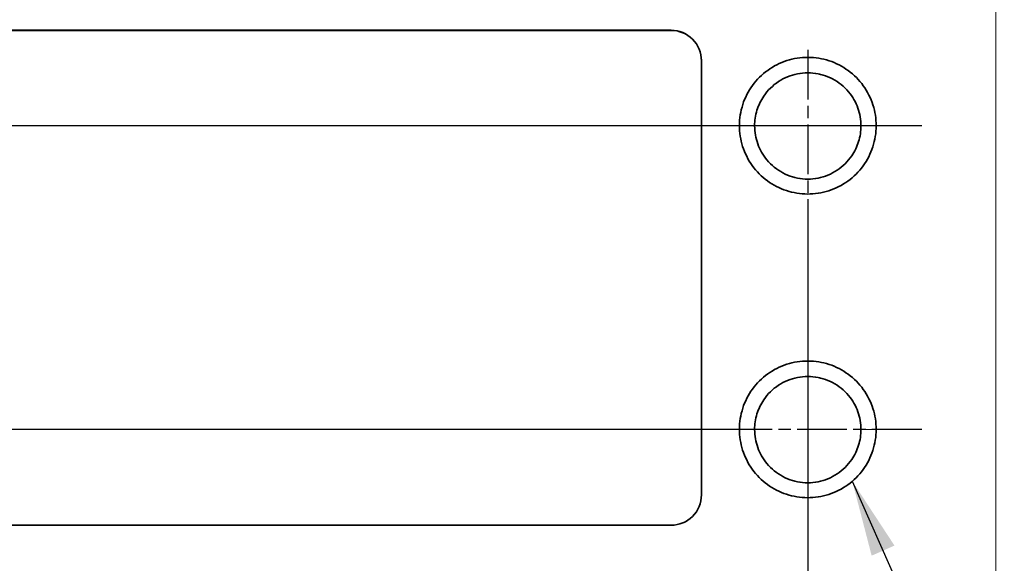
# Model space of a CAD drawing. Header units: millimetres. Extents: x 5 to 589, y 5 to 415.
# Tile 52 of 256: x 228 to 260, y 337 to 355. Entities that reach past the tile are written whole.
import ezdxf

# ---------------------------------------------------------------- set-up
doc = ezdxf.new("R2010")
doc.units = ezdxf.units.MM
doc.linetypes.add('CHAIN', pattern=[0.3543, 0.2362, -0.0295, 0.0591, -0.0295])
doc.linetypes.add('LONG_DASH_DOTTED', pattern=[0.3001, 0.2362, -0.0295, 0.0049, -0.0295])
for name, color, linetype, lineweight in [('Bemaßung (ISO)', 7, 'Continuous', 25), ('Mittelpunktmarkierung (ISO)', 7, 'LONG_DASH_DOTTED', 25), ('Sichtbar (ISO)', 7, 'Continuous', 35), ('Sichtbar schmal (ISO)', 7, 'Continuous', 18), ('Symbol (ISO)', 7, 'Continuous', 25)]:
    doc.layers.add(name, color=color, linetype=linetype, lineweight=lineweight)
doc.styles.add('Notiztext (ISO)', font='isocpeur.ttf')
doc.dimstyles.new('Standard (ISO)', dxfattribs={"dimtxt": 3.5, "dimasz": 2.5, "dimexe": 2, "dimexo": 0, "dimgap": 0.762, "dimtad": 1, "dimtoh": 1, "dimdec": 8, "dimdsep": 46, "dimtxsty": 'Notiztext (ISO)', "dimcen": 0.09, "dimdle": 10, "dimclrd": 256, "dimclre": 256, "dimclrt": 256, "dimadec": 6, "dimazin": 2, "dimtfac": 0.514286, "dimtdec": 3, "dimtmove": 0, "dimatfit": 3, "dimfxl": 1, "dimtolj": 1, "dimlwd": -1, "dimlwe": -1, "dimarcsym": 0})
doc.dimstyles.new('Standard - Methode 1b (ISO)$7', dxfattribs={"dimtxt": 3.5, "dimasz": 2.5, "dimexe": 2, "dimexo": 0, "dimgap": 0.762, "dimtad": 1, "dimtoh": 1, "dimdsep": 46, "dimtxsty": 'Notiztext (ISO)', "dimcen": 0.09, "dimdle": 10, "dimclrd": 256, "dimclre": 256, "dimclrt": 256, "dimazin": 2, "dimtfac": 1, "dimtmove": 0, "dimatfit": 3, "dimfxl": 1, "dimtolj": 1, "dimlwd": -1, "dimlwe": -1, "dimarcsym": 0})

# ---------------------------------------------------------------- blocks, each defined once
blk = doc.blocks.new('*D14')
at = {"layer": 'Bemaßung (ISO)', "transparency": 16777216}
for p, q in [((255.785, 351.474), (135.035, 351.474)), ((137.035, 343.975), (137.035, 348.974)), ((251.035, 341.475), (135.035, 341.475))]:
    blk.add_line(p, q, dxfattribs=at)
for points in [[(136.618, 348.974), (137.451, 348.974), (137.035, 351.474)], [(136.618, 343.975), (137.451, 343.975), (137.035, 341.475)]]:
    blk.add_solid(points, dxfattribs=at)
at = {"layer": 'Defpoints', "color": 0, "transparency": 16777216}
for p in [(137.035, 351.474), (255.785, 351.474), (251.035, 341.475)]:
    blk.add_point(p, dxfattribs=at)
at = {"layer": 'Bemaßung (ISO)', "transparency": 16777216, "insert": (132.773, 344.725), "char_height": 3.5, "attachment_point": 1, "rotation": 90, "style": 'Notiztext (ISO)'}
blk.add_mtext('\\A1;10', dxfattribs=at)
blk = doc.blocks.new('*D15')
at = {"layer": 'Bemaßung (ISO)', "transparency": 16777216}
for p, q in [((168.612, 347.724), (168.612, 305.837)), ((253.535, 347.724), (253.535, 305.837)), ((171.112, 307.837), (251.035, 307.837))]:
    blk.add_line(p, q, dxfattribs=at)
for points in [[(171.112, 308.254), (171.112, 307.421), (168.612, 307.837)], [(251.035, 308.254), (251.035, 307.421), (253.535, 307.837)]]:
    blk.add_solid(points, dxfattribs=at)
at = {"layer": 'Defpoints', "color": 0, "transparency": 16777216}
for p in [(168.612, 347.724), (253.535, 347.724), (253.535, 307.837)]:
    blk.add_point(p, dxfattribs=at)
at = {"layer": 'Bemaßung (ISO)', "transparency": 16777216, "insert": (207.048, 312.099), "char_height": 3.5, "attachment_point": 1, "style": 'Notiztext (ISO)'}
blk.add_mtext('\\A1;84.9', dxfattribs=at)

msp = doc.modelspace()

# ---------------------------------------------------------------- linework, layer by layer
at = {"layer": 'Mittelpunktmarkierung (ISO)', "linetype": 'CHAIN', "ltscale": 6.944946}
for p, q in [((253.53473339, 353.97388023), (253.53473339, 347.72388023)), ((257.28473339, 351.47388023), (251.03473339, 351.47388023)), ((253.53473339, 343.97541555), (253.53473339, 337.72541555)), ((257.28473339, 341.47541555), (251.03473339, 341.47541555))]:
    msp.add_line(p, q, dxfattribs=at)
at = {"layer": 'Sichtbar (ISO)'}
for p, q in [((249.03473339, 354.61463532), (205.73473339, 354.61463532)), ((249.03473339, 354.61200693), (205.73473339, 354.61200693)), ((250.03473339, 339.31698436), (250.03473339, 353.61478885)), ((205.73473339, 338.31713789), (249.03473339, 338.31713789))]:
    msp.add_line(p, q, dxfattribs=at)
for centre, start_param, end_param in [((249.03473339, 353.61478885), 0, 1.5707963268), ((249.03473339, 353.61216046), 0, 1.5707963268), ((249.03473339, 339.31698436), 4.7123889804, 6.2831853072)]:
    msp.add_ellipse(centre, major_axis=(1, 0), ratio=0.9998464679, start_param=start_param, end_param=end_param, dxfattribs=at)
for points, knots in [([(251.28473339, 351.47388019), (251.28473339, 351.70878304), (251.32212302, 351.9453166), (251.39509293, 352.16989654), (251.46806284, 352.39447649), (251.57661302, 352.60710284), (251.7155295, 352.79788825), (251.85444598, 352.98867366), (252.02372876, 353.15761815), (252.21492329, 353.29613195), (252.40611782, 353.43464575), (252.6192241, 353.54272886), (252.84387838, 353.61519276), (253.06853265, 353.68765666), (253.30473492, 353.72450134), (253.54086267, 353.72387188), (253.77699043, 353.72324242), (254.01304367, 353.68513883), (254.23729021, 353.61138202), (254.46153676, 353.53762522), (254.6739766, 353.42821521), (254.86430876, 353.28901916), (255.05464091, 353.14982312), (255.22286539, 352.98084104), (255.36112472, 352.78795584), (255.49938405, 352.59507064), (255.60767824, 352.37828232), (255.67901558, 352.15546214), (255.7503529, 351.93264202), (255.78473338, 351.70379004), (255.78473339, 351.47388028)], [0, 0, 0, 0, 0.0999999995, 0.0999999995, 0.0999999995, 0.2000000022, 0.2000000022, 0.2000000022, 0.3000000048, 0.3000000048, 0.3000000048, 0.4000000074, 0.4000000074, 0.4000000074, 0.5000000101, 0.5000000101, 0.5000000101, 0.6000000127, 0.6000000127, 0.6000000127, 0.7000000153, 0.7000000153, 0.7000000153, 0.8000000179, 0.8000000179, 0.8000000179, 0.9000000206, 0.9000000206, 0.9000000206, 1, 1, 1, 1]), ([(251.78473339, 351.46511892), (251.78473339, 351.55215039), (251.7912257, 351.6390624), (251.81712398, 351.81143361), (251.83652725, 351.89664099), (251.91359194, 352.14695502), (251.98967719, 352.30523889), (252.15185718, 352.54357487), (252.22478375, 352.63107155), (252.38659387, 352.79071159), (252.47510171, 352.86247527), (252.66476931, 352.98780717), (252.76547611, 353.04108253), (252.97576402, 353.12733601), (253.08483652, 353.16011293), (253.30778525, 353.20405578), (253.42112769, 353.21511895), (253.64834937, 353.21511894), (253.76170123, 353.20405372), (253.92888459, 353.1710994), (253.98402977, 353.1574124), (254.14721582, 353.10836972), (254.252573, 353.06515349), (254.55436082, 352.90552068), (254.73300219, 352.76070292), (255.01060212, 352.42773674), (255.11345003, 352.24772004), (255.25022457, 351.86498109), (255.28473339, 351.66577907), (255.28473339, 351.46511897)], [0.000001, 0.000001, 0.000001, 0.000001, 0.02611707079, 0.02611707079, 0.05230293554, 0.05230293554, 0.10470784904, 0.10470784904, 0.13880731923, 0.13880731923, 0.17291559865, 0.17291559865, 0.20701455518, 0.20701455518, 0.24110604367, 0.24110604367, 0.27519090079, 0.27519090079, 0.3092788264, 0.3092788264, 0.32631577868, 0.32631577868, 0.36040336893, 0.36040336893, 0.42876333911, 0.42876333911, 0.49050207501, 0.49050207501, 0.55075575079, 0.55075575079, 0.55075575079, 0.55075575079]), ([(255.78473339, 351.47388028), (255.78473339, 351.23897742), (255.74734376, 351.00244386), (255.67437385, 350.77786392), (255.60140394, 350.55328397), (255.49285375, 350.34065763), (255.35393727, 350.14987222), (255.21502079, 349.9590868), (255.04573802, 349.79014232), (254.85454349, 349.65162852), (254.66334896, 349.51311472), (254.45024268, 349.4050316), (254.2255884, 349.3325677), (254.00093413, 349.2601038), (253.76473186, 349.22325912), (253.5286041, 349.22388858), (253.29247635, 349.22451804), (253.05642311, 349.26262164), (252.83217656, 349.33637844), (252.60793002, 349.41013525), (252.39549018, 349.51954526), (252.20515802, 349.6587413), (252.01482586, 349.79793734), (251.84660139, 349.96691942), (251.70834206, 350.15980462), (251.57008273, 350.35268982), (251.46178854, 350.56947815), (251.3904512, 350.79229832), (251.31911388, 351.01511844), (251.2847334, 351.24397042), (251.28473339, 351.47388019)], [0, 0, 0, 0, 0.0999999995, 0.0999999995, 0.0999999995, 0.2000000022, 0.2000000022, 0.2000000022, 0.3000000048, 0.3000000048, 0.3000000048, 0.4000000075, 0.4000000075, 0.4000000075, 0.5000000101, 0.5000000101, 0.5000000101, 0.6000000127, 0.6000000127, 0.6000000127, 0.7000000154, 0.7000000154, 0.7000000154, 0.800000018, 0.800000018, 0.800000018, 0.9000000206, 0.9000000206, 0.9000000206, 1, 1, 1, 1]), ([(255.28473339, 351.46511897), (255.28473339, 351.378091), (255.27824174, 351.29118345), (255.25234532, 351.11881753), (255.23294348, 351.0336123), (255.15588405, 350.7833077), (255.07980525, 350.62502721), (254.91764511, 350.38671184), (254.84473423, 350.29922562), (254.68292858, 350.13957248), (254.59440695, 350.0677941), (254.40474076, 349.94245552), (254.30404441, 349.88918152), (254.09378721, 349.80293239), (253.98472289, 349.77015098), (253.76175669, 349.72618917), (253.64838142, 349.71511894), (253.42107674, 349.71511895), (253.30769166, 349.72619097), (253.14047379, 349.75916374), (253.08533659, 349.77285236), (252.92213792, 349.82190877), (252.81675021, 349.86514568), (252.51500684, 350.02479905), (252.33643571, 350.16957482), (252.05887742, 350.50248114), (251.95604071, 350.68245778), (251.81926367, 351.06518993), (251.78473339, 351.26443317), (251.78473339, 351.46511892)], [0.000001, 0.000001, 0.000001, 0.000001, 0.02611602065, 0.02611602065, 0.05230077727, 0.05230077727, 0.1046995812, 0.1046995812, 0.1387851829, 0.1387851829, 0.17289213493, 0.17289213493, 0.20698845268, 0.20698845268, 0.2410677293, 0.2410677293, 0.27515938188, 0.27515938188, 0.30925360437, 0.30925360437, 0.3262853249, 0.3262853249, 0.36037278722, 0.36037278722, 0.42868379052, 0.42868379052, 0.49039917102, 0.49039917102, 0.55060195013, 0.55060195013, 0.55060195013, 0.55060195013]), ([(251.28473339, 341.47541551), (251.28473339, 341.71031836), (251.32212302, 341.94685192), (251.39509293, 342.17143186), (251.46806284, 342.39601182), (251.57661302, 342.60863816), (251.7155295, 342.79942357), (251.85444598, 342.99020898), (252.02372876, 343.15915347), (252.21492329, 343.29766727), (252.40611782, 343.43618107), (252.6192241, 343.54426418), (252.84387838, 343.61672808), (253.06853265, 343.68919198), (253.30473492, 343.72603666), (253.54086267, 343.7254072), (253.77699043, 343.72477775), (254.01304367, 343.68667415), (254.23729021, 343.61291734), (254.46153676, 343.53916054), (254.6739766, 343.42975053), (254.86430876, 343.29055448), (255.05464091, 343.15135844), (255.22286539, 342.98237636), (255.36112472, 342.78949116), (255.49938405, 342.59660596), (255.60767824, 342.37981764), (255.67901558, 342.15699746), (255.7503529, 341.93417734), (255.78473338, 341.70532536), (255.78473339, 341.4754156)], [0, 0, 0, 0, 0.0999999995, 0.0999999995, 0.0999999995, 0.2000000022, 0.2000000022, 0.2000000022, 0.3000000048, 0.3000000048, 0.3000000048, 0.4000000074, 0.4000000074, 0.4000000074, 0.5000000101, 0.5000000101, 0.5000000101, 0.6000000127, 0.6000000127, 0.6000000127, 0.7000000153, 0.7000000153, 0.7000000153, 0.8000000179, 0.8000000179, 0.8000000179, 0.9000000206, 0.9000000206, 0.9000000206, 1, 1, 1, 1]), ([(251.78473339, 341.46665424), (251.78473339, 341.55368571), (251.7912257, 341.64059772), (251.81712398, 341.81296893), (251.83652725, 341.89817631), (251.91359194, 342.14849034), (251.98967719, 342.30677421), (252.15185718, 342.54511019), (252.22478375, 342.63260687), (252.38659387, 342.79224691), (252.47510171, 342.86401059), (252.66476931, 342.9893425), (252.76547611, 343.04261785), (252.97576402, 343.12887134), (253.08483652, 343.16164825), (253.30778525, 343.2055911), (253.42112769, 343.21665427), (253.64834937, 343.21665426), (253.76170123, 343.20558904), (253.92888459, 343.17263472), (253.98402977, 343.15894772), (254.14721582, 343.10990504), (254.252573, 343.06668881), (254.55436082, 342.907056), (254.73300219, 342.76223824), (255.01060212, 342.42927206), (255.11345003, 342.24925536), (255.25022457, 341.86651641), (255.28473339, 341.66731439), (255.28473339, 341.46665429)], [0.000001, 0.000001, 0.000001, 0.000001, 0.02611707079, 0.02611707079, 0.05230293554, 0.05230293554, 0.10470784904, 0.10470784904, 0.13880731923, 0.13880731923, 0.17291559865, 0.17291559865, 0.20701455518, 0.20701455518, 0.24110604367, 0.24110604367, 0.27519090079, 0.27519090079, 0.30927882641, 0.30927882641, 0.32631577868, 0.32631577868, 0.36040336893, 0.36040336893, 0.42876333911, 0.42876333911, 0.49050207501, 0.49050207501, 0.5507557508, 0.5507557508, 0.5507557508, 0.5507557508]), ([(255.78473339, 341.4754156), (255.78473339, 341.24051274), (255.74734376, 341.00397919), (255.67437385, 340.77939924), (255.60140394, 340.55481929), (255.49285375, 340.34219295), (255.35393727, 340.15140754), (255.21502079, 339.96062212), (255.04573802, 339.79167764), (254.85454349, 339.65316384), (254.66334896, 339.51465004), (254.45024268, 339.40656692), (254.2255884, 339.33410302), (254.00093413, 339.26163912), (253.76473186, 339.22479444), (253.5286041, 339.2254239), (253.29247635, 339.22605336), (253.05642311, 339.26415696), (252.83217656, 339.33791376), (252.60793002, 339.41167057), (252.39549018, 339.52108058), (252.20515802, 339.66027662), (252.01482586, 339.79947266), (251.84660139, 339.96845474), (251.70834206, 340.16133994), (251.57008273, 340.35422514), (251.46178854, 340.57101347), (251.3904512, 340.79383364), (251.31911388, 341.01665376), (251.2847334, 341.24550574), (251.28473339, 341.47541551)], [0, 0, 0, 0, 0.0999999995, 0.0999999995, 0.0999999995, 0.2000000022, 0.2000000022, 0.2000000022, 0.3000000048, 0.3000000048, 0.3000000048, 0.4000000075, 0.4000000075, 0.4000000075, 0.5000000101, 0.5000000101, 0.5000000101, 0.6000000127, 0.6000000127, 0.6000000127, 0.7000000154, 0.7000000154, 0.7000000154, 0.800000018, 0.800000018, 0.800000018, 0.9000000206, 0.9000000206, 0.9000000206, 1, 1, 1, 1]), ([(255.28473339, 341.46665429), (255.28473339, 341.37962632), (255.27824174, 341.29271877), (255.25234532, 341.12035285), (255.23294348, 341.03514762), (255.15588405, 340.78484302), (255.07980525, 340.62656253), (254.91764511, 340.38824717), (254.84473423, 340.30076094), (254.68292858, 340.1411078), (254.59440695, 340.06932942), (254.40474076, 339.94399084), (254.30404441, 339.89071684), (254.09378721, 339.80446772), (253.98472289, 339.7716863), (253.76175669, 339.72772449), (253.64838142, 339.71665426), (253.42107674, 339.71665427), (253.30769166, 339.72772629), (253.14047379, 339.76069906), (253.08533659, 339.77438768), (252.92213792, 339.82344409), (252.81675021, 339.866681), (252.51500684, 340.02633437), (252.33643571, 340.17111014), (252.05887742, 340.50401646), (251.95604071, 340.6839931), (251.81926367, 341.06672525), (251.78473339, 341.26596849), (251.78473339, 341.46665424)], [0.000001, 0.000001, 0.000001, 0.000001, 0.02611602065, 0.02611602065, 0.05230077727, 0.05230077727, 0.1046995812, 0.1046995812, 0.1387851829, 0.1387851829, 0.17289213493, 0.17289213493, 0.20698845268, 0.20698845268, 0.2410677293, 0.2410677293, 0.27515938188, 0.27515938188, 0.30925360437, 0.30925360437, 0.3262853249, 0.3262853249, 0.36037278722, 0.36037278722, 0.42868379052, 0.42868379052, 0.49039917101, 0.49039917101, 0.55060195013, 0.55060195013, 0.55060195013, 0.55060195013])]:
    msp.add_open_spline(points, degree=3, knots=knots, dxfattribs=at)
at = {"layer": 'Sichtbar schmal (ISO)'}
for p, q in [((259.723413, 332.55439381), (259.72341171, 364.64920567)), ((249.03473339, 354.61463532), (249.03473339, 354.61200693)), ((251.28473339, 351.47388019), (251.78473339, 351.46511892)), ((255.78473339, 351.47388028), (255.28473339, 351.46511897)), ((251.28473339, 341.47541551), (251.78473339, 341.46665424)), ((255.78473339, 341.4754156), (255.28473339, 341.46665429))]:
    msp.add_line(p, q, dxfattribs=at)

# ---------------------------------------------------------------- dimensions: what is measured, and where the dimension line sits
at = {"layer": 'Bemaßung (ISO)'}
for base, p1, p2, angle, override, picture, middle in [((137.03473339, 351.47388028), (251.03473339, 341.47541555), (255.78473339, 351.47388028), 90, {"dimgap": 0.762, "dimtoh": 0, "dimdec": 0, "dimtol": 0, "dimlim": 0, "dimtp": 0, "dimtm": 0, "dimtdec": 3, "dimtofl": 0, "dimatfit": 1}, '*D14', (137.03473339, 346.47464792)), ((253.53473339, 307.83746516), (168.6120901, 347.72388023), (253.53473339, 347.72388023), 180, {"dimgap": 0.762, "dimtoh": 0, "dimdec": 1, "dimtol": 0, "dimlim": 0, "dimtp": 0, "dimtm": 0, "dimtdec": 3, "dimtofl": 0, "dimatfit": 1}, '*D15', (211.07341174, 307.83746516))]:
    dim = msp.add_linear_dim(base=base, p1=p1, p2=p2, angle=angle, dimstyle='Standard (ISO)', override=override, dxfattribs=at)
    dim.commit()
    dim.dimension.update_dxf_attribs({"geometry": picture, "text_midpoint": middle, "dimtype": 160})

# ---------------------------------------------------------------- leaders
at = {"layer": 'Symbol (ISO)', "annotation_type": 0, "has_hookline": 1, "hookline_direction": 0, "text_width": 21.3467799}
msp.add_leader([(254.99935084, 339.767377), (268.99941119, 308.1661294), (271.49941119, 308.1661294)], dimstyle='Standard - Methode 1b (ISO)$7', override={"dimtad": 0}, dxfattribs=at)

doc.saveas('drawing.dxf')
